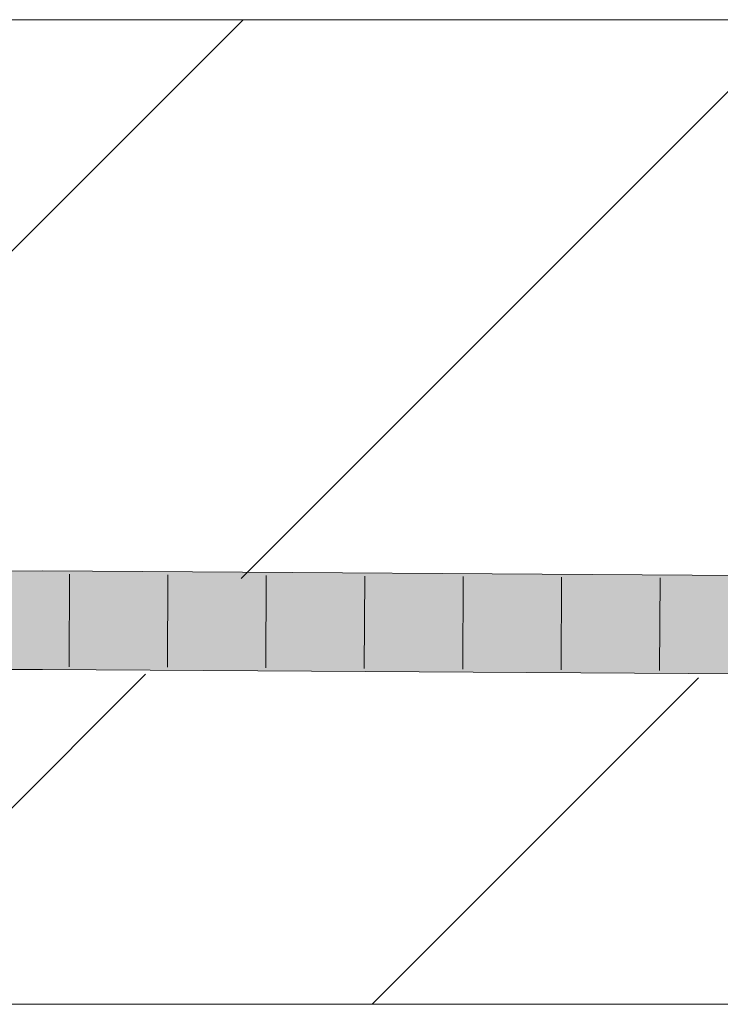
# Model space of a CAD drawing. Extents: x -620 to 300, y 62 to 1107.
# Tile 163 of 256: x 249.45 to 251.23, y 716.38 to 718.88. Entities that reach past the tile are written whole.
import ezdxf
from ezdxf.lldxf.tags import DXFTag

# ---------------------------------------------------------------- set-up
doc = ezdxf.new("R2010")
doc.units = 0
doc.layers.get('0').update_dxf_attribs({"lineweight": 35})
doc.layers.add('E_Detail_Linie_Text_Bem', color=7, linetype='Continuous', lineweight=13)
for name, color, linetype, lineweight, true_color in [('E_Detail_Wandschraffur', 7, 'Continuous', 5, 0xc0c0c0), ('E_Leerrohr 25-A06G9GDD8I', 7, 'Continuous', 9, 0xff8000), ('E_Leerrohr 25-Shading', 7, 'Continuous', 9, 0xff8000)]:
    doc.layers.add(name, color=color, linetype=linetype, lineweight=lineweight, true_color=true_color)
tags = doc.linetypes.add('fein_strichliert', pattern=[4, 1, -2, 1]).pattern_tags.tags
tags[8:9] = [DXFTag(74, 4), DXFTag(75, 0), DXFTag(340, '0'), DXFTag(46, 0.0), DXFTag(50, 0.0), DXFTag(44, 0.0), DXFTag(45, 0.0)]
tags[6:7] = [DXFTag(74, 4), DXFTag(75, 0), DXFTag(340, '0'), DXFTag(46, 0.0), DXFTag(50, 0.0), DXFTag(44, 0.0), DXFTag(45, 0.0)]
tags[4:5] = [DXFTag(74, 4), DXFTag(75, 0), DXFTag(340, '0'), DXFTag(46, 0.0), DXFTag(50, 0.0), DXFTag(44, 0.0), DXFTag(45, 0.0)]

# ---------------------------------------------------------------- blocks, each defined once
blk = doc.blocks.new('Shading-A06G9G1B8I', base_point=(193.1191, 715.3621))
at = {"layer": 'E_Leerrohr 25-Shading', "color": 43, "true_color": 0xd7ab7f}
for points in [[(249.5117, 717.4655), (249.5117, 717.4781), (247.7287, 717.4613), (247.7286, 717.4752)], [(251.4659, 717.4567), (251.4659, 717.4655), (249.5117, 717.4655), (249.5117, 717.4781)], [(247.7288, 717.4386), (249.5116, 717.4415), (247.7287, 717.4613), (249.5117, 717.4655)], [(249.5116, 717.4415), (251.4657, 717.4289), (249.5117, 717.4655), (251.4659, 717.4567)], [(247.7296, 717.2252), (249.5111, 717.2281), (249.2285, 717.2642), (249.5112, 717.2647)], [(249.5111, 717.2281), (251.4641, 717.2155), (249.5112, 717.2647), (251.4644, 717.2488)], [(251.4644, 717.2488), (251.4644, 717.2521), (249.5112, 717.2647)]]:
    blk.add_solid(points, dxfattribs=at)
at = {"layer": 'E_Leerrohr 25-Shading', "color": 31, "true_color": 0xfabd7f}
for points in [[(247.7288, 717.4386), (248.1624, 717.4138), (249.5116, 717.4415), (249.5116, 717.4126)], [(249.5116, 717.4415), (249.5116, 717.4126), (251.4657, 717.4289), (251.4656, 717.4141)], [(248.1624, 717.4138), (249.229, 717.3526), (249.5116, 717.4126), (249.5114, 717.3531)], [(249.5116, 717.4126), (249.5114, 717.3531), (251.4656, 717.4141), (251.4651, 717.3484)], [(249.2285, 717.2642), (249.5112, 717.2647), (249.229, 717.3526), (249.5114, 717.3531)], [(251.4644, 717.2521), (251.465, 717.3405), (249.5112, 717.2647), (249.5114, 717.3531)], [(249.5114, 717.3531), (251.465, 717.3405), (251.4651, 717.3484)]]:
    blk.add_solid(points, dxfattribs=at)
blk = doc.blocks.new('Referenz-A06G9GDF8I')
at = {"layer": 'E_Detail_Linie_Text_Bem', "linetype": 'Continuous', "ltscale": 0.13}
for p, q in [((211.2545, 718.8778), (271.2326, 718.8778)), ((271.2326, 716.3778), (223.2545, 716.3778))]:
    blk.add_line(p, q, dxfattribs=at)
at = {"layer": 'E_Detail_Wandschraffur', "linetype": 'ByBlock', "ltscale": 0.13}
for p, q in [((248.601, 717.4578), (250.021, 718.8778)), ((250.3494, 716.3778), (251.1783, 717.2067))]:
    blk.add_line(p, q, dxfattribs=at)
at = {"layer": 'E_Detail_Wandschraffur', "linetype": 'fein_strichliert', "ltscale": 0.13}
for p, q in [((250.0165, 717.4591), (251.4352, 718.8778)), ((248.9352, 716.3778), (249.7735, 717.2161))]:
    blk.add_line(p, q, dxfattribs=at)
at = {"layer": 'E_Leerrohr 25-A06G9GDD8I', "linetype": 'Continuous', "ltscale": 0.13}
for p, q in [((249.5117, 717.4781), (247.7286, 717.4752)), ((251.4659, 717.4655), (249.5117, 717.4781)), ((249.58, 717.4701), (249.5794, 717.2351)), ((249.8301, 717.4685), (249.8293, 717.2335)), ((250.0801, 717.4669), (250.0792, 717.2319)), ((250.3302, 717.4653), (250.3291, 717.2303)), ((250.5803, 717.4637), (250.5791, 717.2287)), ((250.8303, 717.4621), (250.829, 717.2271)), ((251.0804, 717.4605), (251.0789, 717.2255)), ((249.5111, 717.2281), (247.7296, 717.2252)), ((251.4641, 717.2155), (249.5111, 717.2281))]:
    blk.add_line(p, q, dxfattribs=at)

msp = doc.modelspace()

# ---------------------------------------------------------------- block references
at = {"color": 8, "lineweight": 25, "ltscale": 0.25, "true_color": 0x808080}
msp.add_blockref('Referenz-A06G9GDF8I', (0, 0), dxfattribs=at)
msp.add_blockref('Shading-A06G9G1B8I', (193.1191, 715.3621))

doc.saveas('drawing.dxf')
